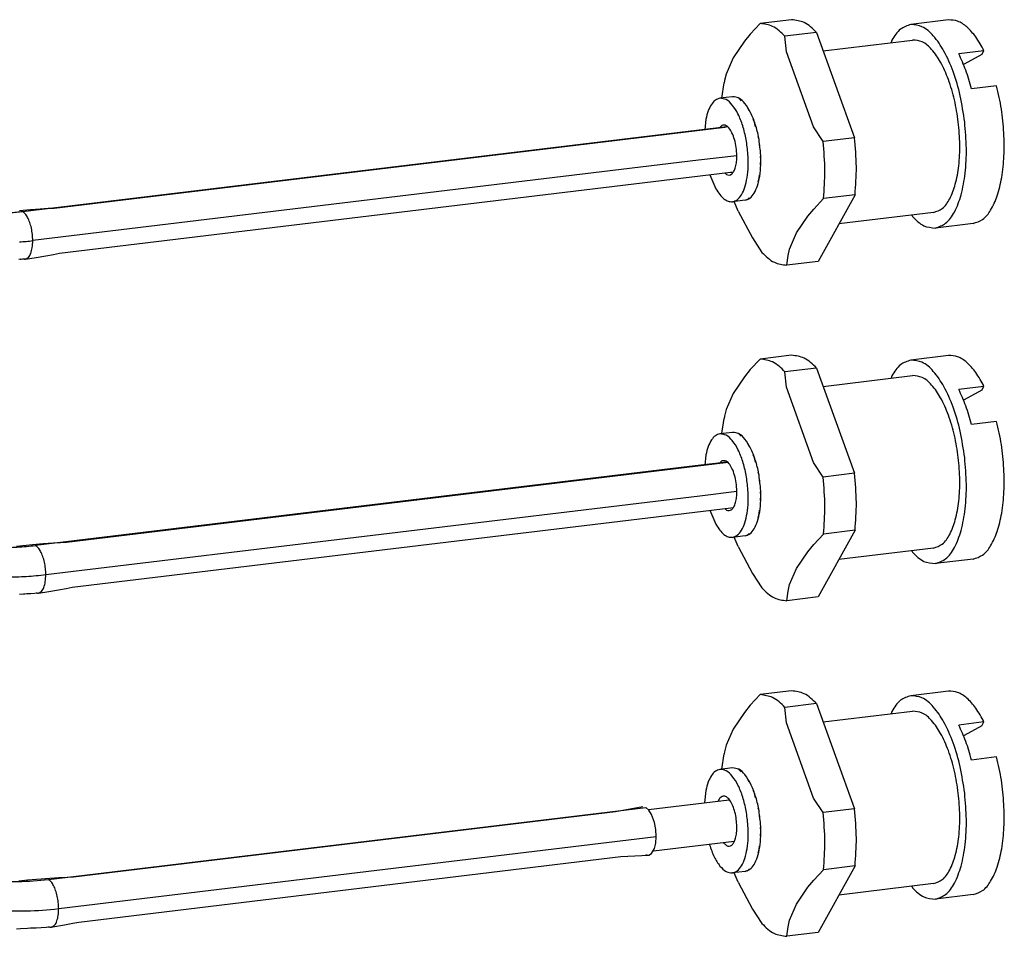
# Model space of a CAD drawing. Header units: inches. Extents: x -399 to 442, y -299 to 295.
# Tile 74 of 134: x 341 to 364, y -145 to -124. Entities that reach past the tile are written whole.
import ezdxf

# ---------------------------------------------------------------- set-up
doc = ezdxf.new("R2010")
doc.units = ezdxf.units.IN

# ---------------------------------------------------------------- blocks, each defined once
blk = doc.blocks.new('cable_2_1', base_point=(328.649, -169.834))
at = {"color": 7, "linetype": 'Continuous'}
for p, q in [((446.433, -157.7), (427.132, -160.029)), ((446.504, -157.687), (446.433, -157.7)), ((427.288, -161.32), (446.588, -158.991)), ((446.588, -158.991), (446.663, -158.986)), ((426.733, -160.052), (426.447, -160.073)), ((426.955, -160.038), (426.733, -160.052)), ((427.132, -160.029), (426.955, -160.038)), ((426.447, -160.073), (426.132, -160.1)), ((426.307, -161.489), (426.612, -161.441)), ((426.612, -161.441), (426.895, -161.393)), ((426.895, -161.393), (427.114, -161.354)), ((427.114, -161.354), (427.288, -161.32)), ((426.152, -161.496), (426.117, -161.5)), ((426.164, -161.498), (426.152, -161.496)), ((426.184, -161.498), (426.164, -161.498)), ((426.224, -161.496), (426.184, -161.498)), ((426.307, -161.489), (426.224, -161.496))]:
    blk.add_line(p, q, dxfattribs=at)
at = {"color": 1, "linetype": 'Continuous'}
for p, q in [((445.373, -157.806), (446.488, -157.672)), ((426.219, -160.118), (445.373, -157.806)), ((445.669, -158.647), (426.515, -160.958)), ((446.774, -158.513), (445.669, -158.647)), ((426.197, -160.108), (426.219, -160.118))]:
    blk.add_line(p, q, dxfattribs=at)
for points, knots in [([(425.867, -160.153), (425.926, -160.148), (426.044, -160.138), (426.161, -160.125), (426.219, -160.118)], [0, 0, 0, 0, 0.1767656, 0.3539611, 0.3539611, 0.3539611, 0.3539611]), ([(426.515, -160.958), (426.513, -160.898), (426.509, -160.777), (426.479, -160.601), (426.434, -160.437), (426.374, -160.297), (426.308, -160.185), (426.246, -160.139), (426.219, -160.118)], [0, 0, 0, 0, 0.180876, 0.3627706, 0.5354237, 0.6895815, 0.8183122, 0.9190974, 0.9190974, 0.9190974, 0.9190974]), ([(426.138, -160.996), (426.201, -160.991), (426.327, -160.98), (426.452, -160.966), (426.515, -160.958)], [0, 0, 0, 0, 0.1891392, 0.3787383, 0.3787383, 0.3787383, 0.3787383]), ([(426.307, -161.489), (426.337, -161.475), (426.408, -161.443), (426.467, -161.315), (426.509, -161.153), (426.513, -161.027), (426.515, -160.958)], [0, 0, 0, 0, 0.0967647, 0.2279065, 0.3996786, 0.6033341, 0.6033341, 0.6033341, 0.6033341])]:
    blk.add_open_spline(points, degree=3, knots=knots, dxfattribs=at)
at = {"color": 7, "linetype": 'Continuous'}
blk.add_open_spline([(426.242, -161.481), (426.252, -161.484), (426.274, -161.491), (426.296, -161.49), (426.307, -161.489)], degree=3, knots=[0, 0, 0, 0, 0.03393678, 0.06613878, 0.06613878, 0.06613878, 0.06613878], dxfattribs=at)
blk = doc.blocks.new('cable_1_1', base_point=(328.649, -180.776))
at = {"color": 7, "linetype": 'Continuous'}
for p, q in [((444.228, -177.335), (446.554, -177.054)), ((444.071, -177.253), (443.279, -177.399)), ((444.243, -177.349), (444.157, -177.272)), ((444.321, -177.477), (444.243, -177.349)), ((443.279, -177.399), (427.688, -179.281)), ((444.403, -177.709), (444.321, -177.477)), ((444.44, -177.909), (444.403, -177.709)), ((444.453, -178.112), (444.44, -177.909)), ((444.44, -178.301), (444.453, -178.112)), ((444.321, -178.601), (444.403, -178.46)), ((444.373, -178.526), (446.699, -178.245)), ((444.403, -178.46), (444.44, -178.301)), ((427.843, -180.572), (443.434, -178.69)), ((443.434, -178.69), (444.243, -178.643)), ((444.157, -178.624), (444.243, -178.643)), ((444.243, -178.643), (444.321, -178.601)), ((426.884, -179.327), (426.502, -179.357)), ((427.263, -179.3), (426.884, -179.327)), ((427.506, -179.287), (427.263, -179.3)), ((427.688, -179.281), (427.506, -179.287)), ((426.292, -179.379), (426.119, -179.395)), ((426.367, -179.37), (426.292, -179.379)), ((426.502, -179.357), (426.367, -179.37)), ((426.609, -180.745), (426.452, -180.753)), ((427.046, -180.718), (426.609, -180.745)), ((427.046, -180.718), (427.094, -180.71)), ((427.094, -180.71), (427.426, -180.654)), ((427.426, -180.654), (427.665, -180.609)), ((427.665, -180.609), (427.843, -180.572)), ((426.161, -180.772), (426.048, -180.776)), ((426.364, -180.755), (426.161, -180.772)), ((426.452, -180.753), (426.364, -180.755))]:
    blk.add_line(p, q, dxfattribs=at)
at = {"color": 1, "linetype": 'Continuous'}
for p, q in [((426.965, -179.347), (444.157, -177.272)), ((427.261, -180.187), (444.453, -178.112)), ((427.019, -180.718), (427.046, -180.718))]:
    blk.add_line(p, q, dxfattribs=at)
for points, knots in [([(425.235, -179.378), (425.522, -179.395), (426.1, -179.429), (426.675, -179.374), (426.965, -179.347)], [0, 0, 0, 0, 0.861425, 1.732456, 1.732456, 1.732456, 1.732456]), ([(427.261, -180.187), (427.259, -180.127), (427.255, -180.006), (427.225, -179.829), (427.18, -179.665), (427.12, -179.526), (427.053, -179.414), (426.992, -179.367), (426.965, -179.347)], [0, 0, 0, 0, 0.180876, 0.3627706, 0.5354237, 0.6895815, 0.8183122, 0.9190974, 0.9190974, 0.9190974, 0.9190974]), ([(425.41, -180.22), (425.717, -180.239), (426.335, -180.275), (426.951, -180.217), (427.261, -180.187)], [0, 0, 0, 0, 0.921724, 1.853728, 1.853728, 1.853728, 1.853728]), ([(427.072, -180.713), (427.1, -180.695), (427.165, -180.655), (427.217, -180.529), (427.255, -180.372), (427.259, -180.252), (427.261, -180.187)], [0, 0, 0, 0, 0.0961525, 0.2255027, 0.3907779, 0.5838931, 0.5838931, 0.5838931, 0.5838931])]:
    blk.add_open_spline(points, degree=3, knots=knots, dxfattribs=at)
at = {"color": 7, "linetype": 'Continuous'}
for points, knots in [([(426.965, -180.699), (426.974, -180.703), (426.991, -180.712), (427.01, -180.716), (427.019, -180.718)], [0, 0, 0, 0, 0.02992613, 0.0577347, 0.0577347, 0.0577347, 0.0577347]), ([(427.046, -180.718), (427.05, -180.717), (427.059, -180.716), (427.068, -180.714), (427.072, -180.713)], [0, 0, 0, 0, 0.01320467, 0.02651831, 0.02651831, 0.02651831, 0.02651831])]:
    blk.add_open_spline(points, degree=3, knots=knots, dxfattribs=at)
blk = doc.blocks.new('cable_1__210', base_point=(330.125, -172.564))
at = {"color": 7, "linetype": 'Continuous'}
for p, q in [((446.45, -167.357), (427.49, -169.645)), ((446.505, -167.347), (446.45, -167.357)), ((427.646, -170.936), (446.606, -168.648)), ((446.606, -168.648), (446.664, -168.644)), ((426.817, -169.688), (426.507, -169.714)), ((427.098, -169.667), (426.817, -169.688)), ((427.316, -169.653), (427.098, -169.667)), ((427.49, -169.645), (427.316, -169.653)), ((426.14, -169.757), (426.043, -169.767)), ((426.173, -169.751), (426.14, -169.757)), ((426.226, -169.743), (426.173, -169.751)), ((426.325, -169.732), (426.226, -169.743)), ((426.507, -169.714), (426.325, -169.732)), ((426.682, -171.103), (426.463, -171.121)), ((426.682, -171.103), (426.982, -171.055)), ((426.982, -171.055), (427.26, -171.009)), ((427.26, -171.009), (427.475, -170.97)), ((427.475, -170.97), (427.646, -170.936)), ((426.246, -171.132), (426.133, -171.143)), ((426.285, -171.131), (426.246, -171.132)), ((426.348, -171.128), (426.285, -171.131)), ((426.463, -171.121), (426.348, -171.128))]:
    blk.add_line(p, q, dxfattribs=at)
at = {"color": 1, "linetype": 'Continuous'}
for p, q in [((446.488, -167.331), (445.411, -167.461)), ((445.411, -167.461), (426.595, -169.732)), ((445.707, -168.301), (446.774, -168.173)), ((426.891, -170.572), (445.707, -168.301)), ((426.573, -169.722), (426.595, -169.732))]:
    blk.add_line(p, q, dxfattribs=at)
for points, knots in [([(425.544, -169.794), (425.719, -169.792), (426.07, -169.787), (426.42, -169.75), (426.595, -169.732)], [0, 0, 0, 0, 0.524431, 1.052549, 1.052549, 1.052549, 1.052549]), ([(426.891, -170.572), (426.889, -170.512), (426.884, -170.391), (426.854, -170.215), (426.809, -170.051), (426.749, -169.911), (426.683, -169.799), (426.622, -169.753), (426.595, -169.732)], [0, 0, 0, 0, 0.180876, 0.3627706, 0.5354237, 0.6895815, 0.8183122, 0.9190974, 0.9190974, 0.9190974, 0.9190974]), ([(425.767, -170.638), (425.954, -170.636), (426.33, -170.632), (426.703, -170.592), (426.891, -170.572)], [0, 0, 0, 0, 0.561141, 1.126228, 1.126228, 1.126228, 1.126228]), ([(426.682, -171.103), (426.712, -171.089), (426.783, -171.057), (426.842, -170.929), (426.884, -170.766), (426.888, -170.641), (426.891, -170.572)], [0, 0, 0, 0, 0.0967648, 0.2279067, 0.3996796, 0.6033363, 0.6033363, 0.6033363, 0.6033363])]:
    blk.add_open_spline(points, degree=3, knots=knots, dxfattribs=at)
at = {"color": 7, "linetype": 'Continuous'}
blk.add_open_spline([(426.617, -171.095), (426.628, -171.098), (426.649, -171.105), (426.671, -171.103), (426.682, -171.103)], degree=3, knots=[0, 0, 0, 0, 0.03393742, 0.06613986, 0.06613986, 0.06613986, 0.06613986], dxfattribs=at)
blk = doc.blocks.new('p2__211', base_point=(449.258, -160.621))
at = {"color": 7, "linetype": 'Continuous'}
for p, q in [((452.867, -154.607), (451.779, -154.738)), ((449.258, -155.496), (451.833, -155.185)), ((451.236, -155.19), (451.211, -155.26)), ((453.886, -155.495), (453.161, -155.583)), ((453.825, -155.604), (453.886, -155.495)), ((453.825, -155.604), (453.314, -155.882)), ((453.314, -155.882), (453.283, -155.899)), ((454.25, -156.503), (453.525, -156.59)), ((452.432, -160.149), (449.712, -160.477)), ((451.806, -160.224), (451.831, -160.264)), ((453.574, -160.464), (452.486, -160.596))]:
    blk.add_line(p, q, dxfattribs=at)
for points, knots in [([(453.886, -155.495), (453.811, -155.359), (453.675, -155.109), (453.421, -154.817), (453.151, -154.621), (452.956, -154.611), (452.867, -154.607)], [0, 0, 0, 0, 0.463849, 0.850134, 1.162253, 1.424906, 1.424906, 1.424906, 1.424906]), ([(451.779, -154.738), (451.674, -154.774), (451.438, -154.854), (451.308, -155.07), (451.236, -155.19)], [0, 0, 0, 0, 0.3220772, 0.7269861, 0.7269861, 0.7269861, 0.7269861]), ([(453.331, -157.546), (453.293, -157.292), (453.22, -156.798), (453.019, -156.112), (452.765, -155.524), (452.47, -155.085), (452.144, -154.774), (451.891, -154.749), (451.779, -154.738)], [0, 0, 0, 0, 0.769136, 1.495876, 2.141151, 2.676412, 3.093159, 3.422456, 3.422456, 3.422456, 3.422456]), ([(452.432, -160.149), (452.522, -160.117), (452.724, -160.047), (452.929, -159.728), (453.083, -159.311), (453.175, -158.78), (453.2, -158.179), (453.157, -157.543), (453.048, -156.915), (452.88, -156.338), (452.665, -155.844), (452.416, -155.475), (452.141, -155.214), (451.927, -155.194), (451.833, -155.185)], [0, 0, 0, 0, 0.277533, 0.628187, 1.078208, 1.620782, 2.232294, 2.880276, 3.528259, 4.139771, 4.682345, 5.132366, 5.48302, 5.760553, 5.760553, 5.760553, 5.760553]), ([(453.525, -156.59), (453.475, -156.41), (453.38, -156.064), (453.231, -155.738), (453.161, -155.583)], [0, 0, 0, 0, 0.561194, 1.073095, 1.073095, 1.073095, 1.073095]), ([(453.574, -160.464), (453.668, -160.434), (453.879, -160.366), (454.109, -160.059), (454.289, -159.648), (454.411, -159.121), (454.472, -158.512), (454.466, -157.851), (454.4, -157.172), (454.3, -156.725), (454.25, -156.503)], [0, 0, 0, 0, 0.292134, 0.649223, 1.099439, 1.642171, 2.261161, 2.931405, 3.623098, 4.304596, 4.304596, 4.304596, 4.304596]), ([(452.486, -160.596), (452.591, -160.559), (452.828, -160.476), (453.07, -160.104), (453.252, -159.616), (453.36, -158.994), (453.396, -158.29), (453.353, -157.799), (453.331, -157.546)], [0, 0, 0, 0, 0.325683, 0.73649, 1.263291, 1.898499, 2.614921, 3.374994, 3.374994, 3.374994, 3.374994]), ([(451.831, -160.264), (451.933, -160.37), (452.114, -160.559), (452.372, -160.584), (452.486, -160.596)], [0, 0, 0, 0, 0.4227272, 0.7556447, 0.7556447, 0.7556447, 0.7556447])]:
    blk.add_open_spline(points, degree=3, knots=knots, dxfattribs=at)
blk = doc.blocks.new('19S54A-270_01__212', base_point=(449.258, -160.621))
blk.add_blockref('p2__211', (449.258, -160.621))
blk = doc.blocks.new('p2__213', base_point=(446.339, -161.678))
at = {"color": 7, "linetype": 'Continuous'}
for p, q in [((448.351, -154.599), (447.445, -154.708)), ((447.445, -154.708), (447.162, -155.013)), ((449.066, -154.967), (448.16, -155.077)), ((449.066, -154.967), (450.163, -157.995)), ((446.991, -155.218), (446.666, -155.697)), ((447.162, -155.013), (446.991, -155.218)), ((448.199, -155.522), (448.16, -155.077)), ((448.983, -157.687), (448.199, -155.522)), ((446.666, -155.697), (446.469, -156.163)), ((446.423, -156.352), (446.412, -156.415)), ((446.469, -156.163), (446.423, -156.352)), ((446.339, -156.855), (446.412, -156.415)), ((446.82, -156.852), (446.806, -156.851)), ((446.9, -156.93), (446.82, -156.852)), ((447.063, -157.087), (447.042, -157.067)), ((447.131, -157.226), (447.063, -157.087)), ((447.271, -157.509), (447.247, -157.46)), ((447.315, -157.68), (447.271, -157.509)), ((449.256, -158.104), (448.983, -157.687)), ((447.412, -158.051), (447.392, -157.974)), ((447.428, -158.223), (447.412, -158.051)), ((450.163, -157.995), (449.256, -158.104)), ((447.452, -158.778), (447.465, -158.633)), ((447.465, -158.633), (447.456, -158.534)), ((447.387, -159.265), (447.421, -159.165)), ((447.421, -159.165), (447.429, -159.06)), ((447.05, -159.774), (447.084, -159.776)), ((447.084, -159.776), (447.127, -159.731)), ((448.987, -160.05), (449.269, -159.746)), ((450.175, -159.637), (449.117, -161.555)), ((450.175, -159.637), (449.269, -159.746)), ((446.815, -160.106), (446.698, -159.834)), ((448.816, -160.254), (448.987, -160.05)), ((446.815, -160.106), (447.222, -160.879)), ((448.491, -160.735), (448.816, -160.254)), ((447.222, -160.879), (447.495, -161.296)), ((448.294, -161.2), (448.491, -160.735)), ((448.247, -161.39), (448.294, -161.2)), ((448.211, -161.664), (448.247, -161.39)), ((449.117, -161.555), (448.211, -161.664))]:
    blk.add_line(p, q, dxfattribs=at)
for points, knots in [([(449.066, -154.967), (448.955, -154.856), (448.754, -154.654), (448.475, -154.616), (448.351, -154.599)], [0, 0, 0, 0, 0.4579548, 0.8245096, 0.8245096, 0.8245096, 0.8245096]), ([(448.16, -155.077), (448.049, -154.965), (447.848, -154.764), (447.569, -154.725), (447.445, -154.708)], [0, 0, 0, 0, 0.4579548, 0.8245096, 0.8245096, 0.8245096, 0.8245096]), ([(450.175, -159.637), (450.195, -159.371), (450.235, -158.823), (450.187, -158.276), (450.163, -157.995)], [0, 0, 0, 0, 0.799361, 1.644547, 1.644547, 1.644547, 1.644547]), ([(449.269, -159.746), (449.288, -159.48), (449.328, -158.932), (449.281, -158.385), (449.256, -158.104)], [0, 0, 0, 0, 0.799361, 1.644547, 1.644547, 1.644547, 1.644547]), ([(447.495, -161.296), (447.607, -161.408), (447.807, -161.609), (448.086, -161.647), (448.211, -161.664)], [0, 0, 0, 0, 0.4579548, 0.8245096, 0.8245096, 0.8245096, 0.8245096])]:
    blk.add_open_spline(points, degree=3, knots=knots, dxfattribs=at)
blk = doc.blocks.new('19S54A-270_02__214', base_point=(446.339, -161.678))
blk.add_blockref('p2__213', (446.339, -161.678))
blk = doc.blocks.new('23K102-270_03__215', base_point=(445.853, -159.849))
at = {"color": 7, "linetype": 'Continuous'}
for p, q in [((446.651, -156.817), (446.288, -156.861)), ((445.884, -157.464), (445.853, -157.77)), ((446.346, -157.64), (446.269, -157.719)), ((446.001, -159.062), (446.169, -159.463)), ((446.429, -159.01), (446.474, -159.054)), ((447.01, -159.796), (446.648, -159.84))]:
    blk.add_line(p, q, dxfattribs=at)
for points, knots in [([(446.288, -156.861), (446.243, -156.875), (446.144, -156.906), (446.031, -157.045), (445.939, -157.233), (445.903, -157.383), (445.884, -157.464)], [0, 0, 0, 0, 0.13928, 0.3065921, 0.5152213, 0.7662278, 0.7662278, 0.7662278, 0.7662278]), ([(447.094, -158.473), (447.08, -158.332), (447.053, -158.055), (446.955, -157.666), (446.825, -157.326), (446.668, -157.07), (446.492, -156.885), (446.35, -156.869), (446.288, -156.861)], [0, 0, 0, 0, 0.424075, 0.833038, 1.200634, 1.506473, 1.742081, 1.923649, 1.923649, 1.923649, 1.923649]), ([(447.457, -158.429), (447.443, -158.288), (447.415, -158.011), (447.318, -157.622), (447.187, -157.283), (447.03, -157.027), (446.854, -156.842), (446.713, -156.825), (446.651, -156.817)], [0, 0, 0, 0, 0.424074, 0.833035, 1.200631, 1.506469, 1.742078, 1.923646, 1.923646, 1.923646, 1.923646]), ([(446.775, -158.508), (446.771, -158.43), (446.763, -158.274), (446.715, -158.054), (446.645, -157.862), (446.559, -157.722), (446.455, -157.624), (446.379, -157.635), (446.346, -157.64)], [0, 0, 0, 0, 0.23509, 0.466513, 0.674266, 0.842723, 0.966481, 1.063302, 1.063302, 1.063302, 1.063302]), ([(446.474, -159.054), (446.5, -159.063), (446.552, -159.082), (446.637, -159.039), (446.698, -158.953), (446.743, -158.831), (446.771, -158.678), (446.773, -158.567), (446.775, -158.508)], [0, 0, 0, 0, 0.0808817, 0.1609883, 0.2618414, 0.3914513, 0.5480512, 0.7249009, 0.7249009, 0.7249009, 0.7249009]), ([(446.648, -159.84), (446.697, -159.824), (446.806, -159.788), (446.925, -159.625), (447.017, -159.409), (447.077, -159.132), (447.108, -158.814), (447.099, -158.589), (447.094, -158.473)], [0, 0, 0, 0, 0.151714, 0.338262, 0.57428, 0.858901, 1.182936, 1.532586, 1.532586, 1.532586, 1.532586]), ([(447.01, -159.796), (447.06, -159.78), (447.169, -159.744), (447.287, -159.582), (447.379, -159.366), (447.44, -159.089), (447.47, -158.77), (447.461, -158.545), (447.457, -158.429)], [0, 0, 0, 0, 0.151714, 0.338262, 0.574279, 0.858899, 1.182933, 1.53258, 1.53258, 1.53258, 1.53258]), ([(446.169, -159.463), (446.205, -159.521), (446.271, -159.629), (446.391, -159.754), (446.518, -159.835), (446.607, -159.838), (446.648, -159.84)], [0, 0, 0, 0, 0.2053316, 0.377348, 0.518749, 0.6404414, 0.6404414, 0.6404414, 0.6404414])]:
    blk.add_open_spline(points, degree=3, knots=knots, dxfattribs=at)
blk = doc.blocks.new('19S54A-270_ASM__216', base_point=(445.853, -161.678))
for name, p in [('19S54A-270_02__214', (446.339, -161.678)), ('19S54A-270_01__212', (449.258, -160.621)), ('23K102-270_03__215', (445.853, -159.849))]:
    blk.add_blockref(name, p)
blk = doc.blocks.new('19s54a-270_asm_stp_3_1', base_point=(445.853, -161.678))
blk.add_blockref('19S54A-270_ASM__216', (445.853, -161.678))
blk = doc.blocks.new('p2__217', base_point=(449.258, -179.94))
at = {"color": 7, "linetype": 'Continuous'}
for p, q in [((452.867, -173.925), (451.779, -174.057)), ((449.258, -174.814), (451.833, -174.503)), ((451.236, -174.508), (451.211, -174.578)), ((453.886, -174.814), (453.161, -174.901)), ((453.825, -174.923), (453.314, -175.201)), ((453.825, -174.923), (453.886, -174.814)), ((453.314, -175.201), (453.283, -175.217)), ((454.25, -175.821), (453.525, -175.909)), ((452.432, -179.467), (449.712, -179.796)), ((451.806, -179.543), (451.831, -179.583)), ((453.574, -179.783), (452.486, -179.914))]:
    blk.add_line(p, q, dxfattribs=at)
for points, knots in [([(453.886, -174.814), (453.811, -174.677), (453.675, -174.427), (453.421, -174.135), (453.151, -173.939), (452.956, -173.93), (452.867, -173.925)], [0, 0, 0, 0, 0.46385, 0.850136, 1.162254, 1.424908, 1.424908, 1.424908, 1.424908]), ([(451.779, -174.057), (451.674, -174.092), (451.438, -174.173), (451.308, -174.388), (451.236, -174.508)], [0, 0, 0, 0, 0.3220818, 0.7269977, 0.7269977, 0.7269977, 0.7269977]), ([(453.331, -176.865), (453.293, -176.611), (453.22, -176.117), (453.019, -175.431), (452.765, -174.842), (452.47, -174.403), (452.144, -174.092), (451.891, -174.067), (451.779, -174.057)], [0, 0, 0, 0, 0.76913, 1.495865, 2.141134, 2.676392, 3.093137, 3.422433, 3.422433, 3.422433, 3.422433]), ([(452.432, -179.467), (452.522, -179.436), (452.724, -179.365), (452.929, -179.047), (453.083, -178.629), (453.175, -178.098), (453.2, -177.497), (453.157, -176.862), (453.048, -176.234), (452.88, -175.656), (452.665, -175.162), (452.416, -174.794), (452.141, -174.533), (451.927, -174.512), (451.833, -174.503)], [0, 0, 0, 0, 0.277533, 0.628187, 1.078208, 1.62078, 2.232291, 2.880271, 3.528251, 4.139761, 4.682334, 5.132355, 5.483009, 5.760542, 5.760542, 5.760542, 5.760542]), ([(453.525, -175.909), (453.475, -175.728), (453.38, -175.383), (453.231, -175.057), (453.161, -174.901)], [0, 0, 0, 0, 0.561194, 1.073095, 1.073095, 1.073095, 1.073095]), ([(453.574, -179.783), (453.668, -179.752), (453.879, -179.685), (454.109, -179.377), (454.289, -178.967), (454.411, -178.439), (454.472, -177.831), (454.466, -177.17), (454.4, -176.49), (454.3, -176.043), (454.25, -175.821)], [0, 0, 0, 0, 0.292134, 0.649223, 1.099439, 1.642171, 2.261162, 2.931406, 3.623099, 4.304597, 4.304597, 4.304597, 4.304597]), ([(452.486, -179.914), (452.591, -179.877), (452.828, -179.795), (453.07, -179.422), (453.252, -178.934), (453.36, -178.313), (453.396, -177.608), (453.353, -177.117), (453.331, -176.865)], [0, 0, 0, 0, 0.325684, 0.736494, 1.263297, 1.898508, 2.614932, 3.375007, 3.375007, 3.375007, 3.375007]), ([(451.831, -179.583), (451.933, -179.689), (452.114, -179.878), (452.372, -179.903), (452.486, -179.914)], [0, 0, 0, 0, 0.4227296, 0.7556488, 0.7556488, 0.7556488, 0.7556488])]:
    blk.add_open_spline(points, degree=3, knots=knots, dxfattribs=at)
blk = doc.blocks.new('19S54A-270_01__218', base_point=(449.258, -179.94))
blk.add_blockref('p2__217', (449.258, -179.94))
blk = doc.blocks.new('p2__219', base_point=(446.339, -180.996))
at = {"color": 7, "linetype": 'Continuous'}
for p, q in [((448.351, -173.917), (447.445, -174.027)), ((447.445, -174.027), (447.162, -174.331)), ((447.162, -174.331), (446.991, -174.536)), ((449.066, -174.286), (448.16, -174.395)), ((448.199, -174.84), (448.16, -174.395)), ((449.066, -174.286), (450.163, -177.313)), ((446.991, -174.536), (446.666, -175.016)), ((446.666, -175.016), (446.469, -175.482)), ((448.983, -177.006), (448.199, -174.84)), ((446.469, -175.482), (446.423, -175.671)), ((446.339, -176.174), (446.412, -175.733)), ((446.423, -175.671), (446.412, -175.733)), ((446.82, -176.17), (446.806, -176.169)), ((446.9, -176.248), (446.82, -176.17)), ((447.063, -176.406), (447.042, -176.386)), ((447.131, -176.544), (447.063, -176.406)), ((447.271, -176.827), (447.247, -176.779)), ((447.315, -176.998), (447.271, -176.827)), ((449.256, -177.423), (448.983, -177.006)), ((447.412, -177.37), (447.392, -177.292)), ((450.163, -177.313), (449.256, -177.423)), ((447.428, -177.542), (447.412, -177.37)), ((447.465, -177.951), (447.456, -177.852)), ((447.452, -178.097), (447.465, -177.951)), ((447.387, -178.583), (447.421, -178.483)), ((447.421, -178.483), (447.429, -178.379)), ((447.084, -179.094), (447.127, -179.05)), ((450.175, -178.955), (449.117, -180.873)), ((450.175, -178.955), (449.269, -179.065)), ((446.815, -179.425), (446.698, -179.152)), ((447.05, -179.092), (447.084, -179.094)), ((448.987, -179.369), (449.269, -179.065)), ((446.815, -179.425), (447.222, -180.198)), ((448.491, -180.054), (448.816, -179.572)), ((448.816, -179.572), (448.987, -179.369)), ((448.294, -180.518), (448.491, -180.054)), ((447.222, -180.198), (447.495, -180.615)), ((448.211, -180.983), (448.247, -180.708)), ((448.247, -180.708), (448.294, -180.518)), ((449.117, -180.873), (448.211, -180.983))]:
    blk.add_line(p, q, dxfattribs=at)
for points, knots in [([(449.066, -174.286), (448.955, -174.174), (448.754, -173.973), (448.475, -173.935), (448.351, -173.917)], [0, 0, 0, 0, 0.4579548, 0.8245096, 0.8245096, 0.8245096, 0.8245096]), ([(448.16, -174.395), (448.049, -174.283), (447.848, -174.082), (447.569, -174.044), (447.445, -174.027)], [0, 0, 0, 0, 0.4579548, 0.8245096, 0.8245096, 0.8245096, 0.8245096]), ([(450.175, -178.955), (450.195, -178.689), (450.235, -178.142), (450.187, -177.594), (450.163, -177.313)], [0, 0, 0, 0, 0.799361, 1.644547, 1.644547, 1.644547, 1.644547]), ([(449.269, -179.065), (449.288, -178.799), (449.328, -178.251), (449.281, -177.704), (449.256, -177.423)], [0, 0, 0, 0, 0.799361, 1.644547, 1.644547, 1.644547, 1.644547]), ([(447.495, -180.615), (447.607, -180.726), (447.807, -180.927), (448.086, -180.966), (448.211, -180.983)], [0, 0, 0, 0, 0.4579548, 0.8245096, 0.8245096, 0.8245096, 0.8245096])]:
    blk.add_open_spline(points, degree=3, knots=knots, dxfattribs=at)
blk = doc.blocks.new('19S54A-270_02__220', base_point=(446.339, -180.996))
blk.add_blockref('p2__219', (446.339, -180.996))
blk = doc.blocks.new('23K102-270_03__221', base_point=(445.848, -179.172))
at = {"color": 7, "linetype": 'Continuous'}
for p, q in [((446.651, -176.136), (446.288, -176.18)), ((445.884, -176.783), (445.848, -177.139)), ((446.248, -177.06), (446.237, -177.092)), ((446.553, -177.053), (446.552, -177.054)), ((445.984, -178.332), (445.988, -178.347)), ((446.382, -178.284), (446.474, -178.372)), ((446.686, -178.247), (446.696, -178.256)), ((447.01, -179.114), (446.648, -179.158))]:
    blk.add_line(p, q, dxfattribs=at)
for points, knots in [([(446.288, -176.18), (446.243, -176.194), (446.144, -176.224), (446.031, -176.364), (445.939, -176.551), (445.903, -176.701), (445.884, -176.783)], [0, 0, 0, 0, 0.1392797, 0.3065907, 0.5152189, 0.7662245, 0.7662245, 0.7662245, 0.7662245]), ([(447.094, -177.791), (447.08, -177.65), (447.053, -177.374), (446.955, -176.985), (446.825, -176.645), (446.668, -176.389), (446.492, -176.204), (446.35, -176.187), (446.288, -176.18)], [0, 0, 0, 0, 0.42407, 0.833027, 1.200619, 1.506453, 1.74206, 1.923626, 1.923626, 1.923626, 1.923626]), ([(447.457, -177.747), (447.443, -177.607), (447.415, -177.33), (447.318, -176.941), (447.187, -176.601), (447.03, -176.345), (446.854, -176.16), (446.713, -176.143), (446.651, -176.136)], [0, 0, 0, 0, 0.424072, 0.83303, 1.200623, 1.506458, 1.742064, 1.923631, 1.923631, 1.923631, 1.923631]), ([(446.775, -177.827), (446.771, -177.756), (446.765, -177.616), (446.725, -177.414), (446.667, -177.232), (446.592, -177.087), (446.508, -176.986), (446.407, -176.936), (446.304, -176.97), (446.268, -177.028), (446.248, -177.06)], [0, 0, 0, 0, 0.211428, 0.421576, 0.615579, 0.780886, 0.910132, 1.00684, 1.094862, 1.20636, 1.20636, 1.20636, 1.20636]), ([(446.474, -178.372), (446.5, -178.382), (446.552, -178.4), (446.637, -178.357), (446.698, -178.271), (446.743, -178.149), (446.771, -177.997), (446.773, -177.886), (446.775, -177.827)], [0, 0, 0, 0, 0.080884, 0.1609922, 0.2618477, 0.3914613, 0.5480659, 0.7249207, 0.7249207, 0.7249207, 0.7249207]), ([(446.648, -179.158), (446.697, -179.142), (446.806, -179.106), (446.925, -178.944), (447.017, -178.728), (447.077, -178.451), (447.108, -178.132), (447.099, -177.908), (447.094, -177.791)], [0, 0, 0, 0, 0.151715, 0.338265, 0.574286, 0.858909, 1.182946, 1.532597, 1.532597, 1.532597, 1.532597]), ([(447.01, -179.114), (447.06, -179.098), (447.169, -179.063), (447.287, -178.9), (447.379, -178.684), (447.44, -178.407), (447.47, -178.089), (447.461, -177.864), (447.457, -177.747)], [0, 0, 0, 0, 0.151716, 0.338265, 0.574286, 0.85891, 1.182947, 1.532599, 1.532599, 1.532599, 1.532599]), ([(445.988, -178.347), (446.029, -178.466), (446.105, -178.683), (446.265, -178.943), (446.442, -179.133), (446.585, -179.151), (446.648, -179.158)], [0, 0, 0, 0, 0.373892, 0.685182, 0.924643, 1.108462, 1.108462, 1.108462, 1.108462])]:
    blk.add_open_spline(points, degree=3, knots=knots, dxfattribs=at)
blk = doc.blocks.new('19S54A-270_ASM__222', base_point=(445.848, -180.996))
for name, p in [('19S54A-270_02__220', (446.339, -180.996)), ('19S54A-270_01__218', (449.258, -179.94)), ('23K102-270_03__221', (445.848, -179.172))]:
    blk.add_blockref(name, p)
blk = doc.blocks.new('19s54a-270_asm_stp_1', base_point=(445.848, -180.996))
blk.add_blockref('19S54A-270_ASM__222', (445.848, -180.996))
blk = doc.blocks.new('p2__229', base_point=(449.258, -170.28))
at = {"color": 7, "linetype": 'Continuous'}
for p, q in [((452.867, -164.266), (451.779, -164.397)), ((449.258, -165.155), (451.833, -164.844)), ((451.236, -164.849), (451.211, -164.919)), ((453.886, -165.154), (453.161, -165.242)), ((453.825, -165.263), (453.886, -165.154)), ((453.825, -165.263), (453.314, -165.541)), ((453.314, -165.541), (453.283, -165.558)), ((454.25, -166.162), (453.525, -166.249)), ((452.432, -169.808), (449.712, -170.136)), ((451.806, -169.884), (451.831, -169.924)), ((453.574, -170.124), (452.486, -170.255))]:
    blk.add_line(p, q, dxfattribs=at)
for points, knots in [([(453.886, -165.154), (453.811, -165.018), (453.675, -164.768), (453.421, -164.476), (453.151, -164.28), (452.956, -164.27), (452.867, -164.266)], [0, 0, 0, 0, 0.463849, 0.850135, 1.162254, 1.424907, 1.424907, 1.424907, 1.424907]), ([(451.779, -164.397), (451.674, -164.433), (451.438, -164.514), (451.308, -164.729), (451.236, -164.849)], [0, 0, 0, 0, 0.3220793, 0.7269911, 0.7269911, 0.7269911, 0.7269911]), ([(453.331, -167.205), (453.293, -166.951), (453.22, -166.458), (453.019, -165.771), (452.765, -165.183), (452.47, -164.744), (452.144, -164.433), (451.891, -164.408), (451.779, -164.397)], [0, 0, 0, 0, 0.769131, 1.495868, 2.141139, 2.676399, 3.093145, 3.422441, 3.422441, 3.422441, 3.422441]), ([(452.432, -169.808), (452.522, -169.777), (452.724, -169.706), (452.929, -169.387), (453.083, -168.97), (453.175, -168.439), (453.2, -167.838), (453.157, -167.202), (453.048, -166.575), (452.88, -165.997), (452.665, -165.503), (452.416, -165.134), (452.141, -164.874), (451.927, -164.853), (451.833, -164.844)], [0, 0, 0, 0, 0.277533, 0.628187, 1.078208, 1.62078, 2.23229, 2.88027, 3.52825, 4.13976, 4.682332, 5.132353, 5.483007, 5.76054, 5.76054, 5.76054, 5.76054]), ([(453.525, -166.249), (453.475, -166.069), (453.38, -165.723), (453.231, -165.397), (453.161, -165.242)], [0, 0, 0, 0, 0.561194, 1.073095, 1.073095, 1.073095, 1.073095]), ([(453.574, -170.124), (453.668, -170.093), (453.879, -170.026), (454.109, -169.718), (454.289, -169.307), (454.411, -168.78), (454.472, -168.172), (454.466, -167.51), (454.4, -166.831), (454.3, -166.384), (454.25, -166.162)], [0, 0, 0, 0, 0.292134, 0.649223, 1.099439, 1.642171, 2.261161, 2.931405, 3.623098, 4.304597, 4.304597, 4.304597, 4.304597]), ([(452.486, -170.255), (452.591, -170.218), (452.828, -170.136), (453.07, -169.763), (453.252, -169.275), (453.36, -168.653), (453.396, -167.949), (453.353, -167.458), (453.331, -167.205)], [0, 0, 0, 0, 0.325684, 0.736492, 1.263294, 1.898503, 2.614925, 3.374997, 3.374997, 3.374997, 3.374997]), ([(451.831, -169.924), (451.933, -170.029), (452.114, -170.219), (452.372, -170.244), (452.486, -170.255)], [0, 0, 0, 0, 0.4227276, 0.7556457, 0.7556457, 0.7556457, 0.7556457])]:
    blk.add_open_spline(points, degree=3, knots=knots, dxfattribs=at)
blk = doc.blocks.new('19S54A-270_01__230', base_point=(449.258, -170.28))
blk.add_blockref('p2__229', (449.258, -170.28))
blk = doc.blocks.new('p2__231', base_point=(446.339, -171.337))
at = {"color": 7, "linetype": 'Continuous'}
for p, q in [((448.351, -164.258), (447.445, -164.368)), ((447.445, -164.368), (447.162, -164.672)), ((446.991, -164.877), (446.666, -165.357)), ((447.162, -164.672), (446.991, -164.877)), ((449.066, -164.627), (448.16, -164.736)), ((448.199, -165.181), (448.16, -164.736)), ((449.066, -164.627), (450.163, -167.654)), ((446.666, -165.357), (446.469, -165.823)), ((448.983, -167.346), (448.199, -165.181)), ((446.423, -166.011), (446.412, -166.074)), ((446.469, -165.823), (446.423, -166.011)), ((446.339, -166.514), (446.412, -166.074)), ((446.82, -166.511), (446.806, -166.51)), ((446.9, -166.589), (446.82, -166.511)), ((447.063, -166.747), (447.042, -166.726)), ((447.131, -166.885), (447.063, -166.747)), ((447.271, -167.168), (447.247, -167.12)), ((447.315, -167.339), (447.271, -167.168)), ((449.256, -167.763), (448.983, -167.346)), ((447.412, -167.711), (447.392, -167.633)), ((447.428, -167.883), (447.412, -167.711)), ((450.163, -167.654), (449.256, -167.763)), ((447.465, -168.292), (447.456, -168.193)), ((447.452, -168.438), (447.465, -168.292)), ((447.387, -168.924), (447.421, -168.824)), ((447.421, -168.824), (447.429, -168.719)), ((447.084, -169.435), (447.127, -169.39)), ((448.987, -169.709), (449.269, -169.405)), ((450.175, -169.296), (449.117, -171.214)), ((450.175, -169.296), (449.269, -169.405)), ((446.815, -169.766), (446.698, -169.493)), ((447.05, -169.433), (447.084, -169.435)), ((446.815, -169.766), (447.222, -170.538)), ((448.491, -170.395), (448.816, -169.913)), ((448.816, -169.913), (448.987, -169.709)), ((447.222, -170.538), (447.495, -170.955)), ((448.294, -170.859), (448.491, -170.395)), ((448.211, -171.324), (448.247, -171.049)), ((448.247, -171.049), (448.294, -170.859)), ((449.117, -171.214), (448.211, -171.324))]:
    blk.add_line(p, q, dxfattribs=at)
for points, knots in [([(449.066, -164.627), (448.955, -164.515), (448.754, -164.314), (448.475, -164.275), (448.351, -164.258)], [0, 0, 0, 0, 0.4579548, 0.8245096, 0.8245096, 0.8245096, 0.8245096]), ([(448.16, -164.736), (448.049, -164.624), (447.848, -164.423), (447.569, -164.385), (447.445, -164.368)], [0, 0, 0, 0, 0.4579548, 0.8245096, 0.8245096, 0.8245096, 0.8245096]), ([(450.175, -169.296), (450.195, -169.03), (450.235, -168.482), (450.187, -167.935), (450.163, -167.654)], [0, 0, 0, 0, 0.799361, 1.644547, 1.644547, 1.644547, 1.644547]), ([(449.269, -169.405), (449.288, -169.139), (449.328, -168.592), (449.281, -168.045), (449.256, -167.763)], [0, 0, 0, 0, 0.799361, 1.644547, 1.644547, 1.644547, 1.644547]), ([(447.495, -170.955), (447.607, -171.067), (447.807, -171.268), (448.086, -171.307), (448.211, -171.324)], [0, 0, 0, 0, 0.4579548, 0.8245096, 0.8245096, 0.8245096, 0.8245096])]:
    blk.add_open_spline(points, degree=3, knots=knots, dxfattribs=at)
blk = doc.blocks.new('19S54A-270_02__232', base_point=(446.339, -171.337))
blk.add_blockref('p2__231', (446.339, -171.337))
blk = doc.blocks.new('23K102-270_03__233', base_point=(445.853, -169.508))
at = {"color": 7, "linetype": 'Continuous'}
for p, q in [((446.651, -166.477), (446.288, -166.52)), ((445.884, -167.123), (445.853, -167.429)), ((446.346, -167.3), (446.269, -167.379)), ((446.001, -168.721), (446.169, -169.122)), ((446.429, -168.669), (446.474, -168.713)), ((447.01, -169.455), (446.648, -169.499))]:
    blk.add_line(p, q, dxfattribs=at)
for points, knots in [([(446.288, -166.52), (446.243, -166.534), (446.144, -166.565), (446.031, -166.704), (445.939, -166.892), (445.903, -167.042), (445.884, -167.123)], [0, 0, 0, 0, 0.1392792, 0.3065903, 0.515218, 0.7662224, 0.7662224, 0.7662224, 0.7662224]), ([(447.094, -168.132), (447.08, -167.991), (447.053, -167.714), (446.955, -167.325), (446.825, -166.986), (446.668, -166.73), (446.492, -166.545), (446.35, -166.528), (446.288, -166.52)], [0, 0, 0, 0, 0.424074, 0.833036, 1.20063, 1.506467, 1.742074, 1.923641, 1.923641, 1.923641, 1.923641]), ([(447.457, -168.088), (447.443, -167.947), (447.415, -167.671), (447.318, -167.282), (447.187, -166.942), (447.03, -166.686), (446.854, -166.501), (446.713, -166.484), (446.651, -166.477)], [0, 0, 0, 0, 0.424073, 0.833033, 1.200627, 1.506463, 1.742071, 1.923638, 1.923638, 1.923638, 1.923638]), ([(446.775, -168.167), (446.771, -168.089), (446.763, -167.933), (446.715, -167.713), (446.645, -167.521), (446.559, -167.381), (446.455, -167.283), (446.379, -167.295), (446.346, -167.3)], [0, 0, 0, 0, 0.235089, 0.466511, 0.674262, 0.842718, 0.966474, 1.063295, 1.063295, 1.063295, 1.063295]), ([(446.474, -168.713), (446.5, -168.722), (446.552, -168.741), (446.637, -168.698), (446.698, -168.612), (446.743, -168.49), (446.771, -168.338), (446.773, -168.226), (446.775, -168.167)], [0, 0, 0, 0, 0.0808828, 0.1609902, 0.2618446, 0.3914563, 0.5480585, 0.7249108, 0.7249108, 0.7249108, 0.7249108]), ([(446.648, -169.499), (446.697, -169.483), (446.806, -169.447), (446.925, -169.285), (447.017, -169.069), (447.077, -168.792), (447.108, -168.473), (447.099, -168.248), (447.094, -168.132)], [0, 0, 0, 0, 0.151715, 0.338264, 0.574283, 0.858906, 1.182944, 1.532595, 1.532595, 1.532595, 1.532595]), ([(447.01, -169.455), (447.06, -169.439), (447.169, -169.403), (447.287, -169.241), (447.379, -169.025), (447.44, -168.748), (447.47, -168.429), (447.461, -168.205), (447.457, -168.088)], [0, 0, 0, 0, 0.151715, 0.338263, 0.574283, 0.858904, 1.18294, 1.53259, 1.53259, 1.53259, 1.53259]), ([(446.169, -169.122), (446.205, -169.181), (446.271, -169.288), (446.391, -169.413), (446.518, -169.495), (446.607, -169.498), (446.648, -169.499)], [0, 0, 0, 0, 0.2053334, 0.3773513, 0.5187534, 0.6404465, 0.6404465, 0.6404465, 0.6404465])]:
    blk.add_open_spline(points, degree=3, knots=knots, dxfattribs=at)
blk = doc.blocks.new('19S54A-270_ASM__234', base_point=(445.853, -171.337))
for name, p in [('19S54A-270_02__232', (446.339, -171.337)), ('19S54A-270_01__230', (449.258, -170.28)), ('23K102-270_03__233', (445.853, -169.508))]:
    blk.add_blockref(name, p)
blk = doc.blocks.new('19s54a-270_asm_stp_2_1__235', base_point=(445.853, -171.337))
blk.add_blockref('19S54A-270_ASM__234', (445.853, -171.337))
blk = doc.blocks.new('N2494-61615', base_point=(321.553, -180.996))
for name, p in [('19s54a-270_asm_stp_3_1', (445.853, -161.678)), ('cable_2_1', (328.649, -169.834)), ('19s54a-270_asm_stp_2_1__235', (445.853, -171.337)), ('cable_1__210', (330.125, -172.564)), ('cable_1_1', (328.649, -180.776)), ('19s54a-270_asm_stp_1', (445.848, -180.996))]:
    blk.add_blockref(name, p)
blk = doc.blocks.new('N2494-90111__402', base_point=(64.875, -291.434))
blk.add_blockref('N2494-61615', (321.553, -180.996))
blk = doc.blocks.new('gen2', base_point=(303.75, 141.25))
blk.add_blockref('N2494-90111__402', (64.875, -291.434))

msp = doc.modelspace()

# ---------------------------------------------------------------- block references
at = {"xscale": 0.8, "yscale": 0.8, "zscale": 0.8}
msp.add_blockref('gen2', (243, 113), dxfattribs=at)

doc.saveas('drawing.dxf')
